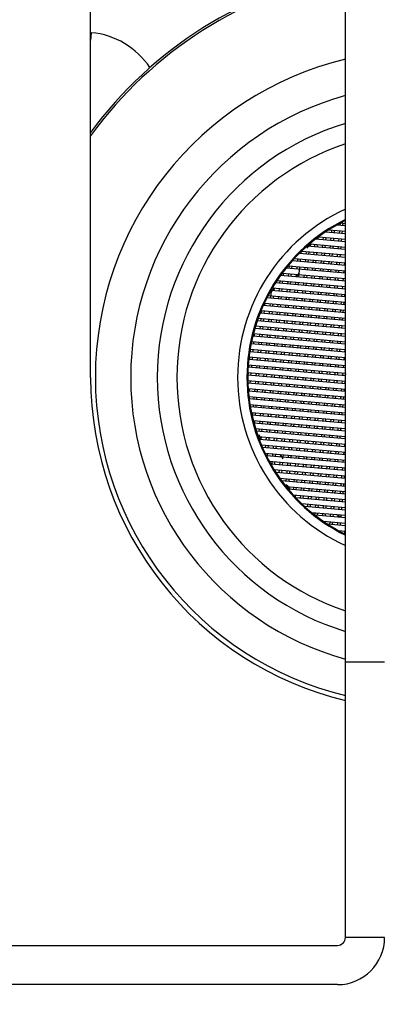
# Model space of a CAD drawing. Header units: millimetres. Extents: x 0 to 200, y 0 to 287.
# Tile 50 of 78: x 79.971 to 80.883, y 193.429 to 195.934. Entities that reach past the tile are written whole.
import ezdxf
from ezdxf.enums import TextEntityAlignment as Align

# ---------------------------------------------------------------- set-up
doc = ezdxf.new("R2010")
doc.units = ezdxf.units.MM
doc.layers.add('148.255_BW4C_CTM', color=7, linetype='Continuous')
doc.layers.add('Standard', color=7, linetype='Continuous')
doc.styles.add('SEACAD_Arial', font='arial.ttf')
doc.dimstyles.new('ISO_(mm)', dxfattribs={"dimtxt": 3, "dimasz": 3, "dimexe": 1.5, "dimexo": 0, "dimgap": 0.75, "dimtad": 1, "dimdec": 0, "dimlfac": 10, "dimtxsty": 'SEACAD_Arial', "dimblk1": '_SE_FILLED', "dimblk2": '_SE_FILLED', "dimsah": 1, "dimcen": 1.5, "dimadec": 0, "dimazin": 0, "dimtfac": 0.5, "dimtmove": 0, "dimatfit": 3, "dimfxl": 1, "dimarcsym": 0})

# ---------------------------------------------------------------- blocks, each defined once
blk = doc.blocks.new('SE')
at = {"layer": '148.255_BW4C_CTM', "color": 7, "linetype": 'Continuous'}
for p, q in [((80.152, 195.0236), (80.152, 196.2786)), ((80.8011, 194.2986), (80.8011, 196.2786)), ((80.1536, 195.9004), (80.152, 195.9006)), ((80.1536, 195.9004), (80.152, 195.8812)), ((80.8011, 195.4089), (80.7787, 195.4108)), ((80.7879, 195.41), (80.7884, 195.4161)), ((80.789, 195.4164), (80.8011, 195.4154)), ((80.7944, 195.416), (80.7938, 195.4095)), ((80.8011, 195.3888), (80.7501, 195.3932)), ((80.7524, 195.3947), (80.7522, 195.3931)), ((80.759, 195.399), (80.8011, 195.3953)), ((80.7662, 195.3918), (80.7668, 195.3983)), ((80.7727, 195.3978), (80.7722, 195.3913)), ((80.7861, 195.3901), (80.7867, 195.3966)), ((80.7927, 195.3961), (80.7921, 195.3896)), ((80.7094, 195.3625), (80.7089, 195.3567)), ((80.7101, 195.3631), (80.8011, 195.3552)), ((80.7229, 195.3555), (80.7234, 195.362)), ((80.8011, 195.3687), (80.7252, 195.3753)), ((80.7294, 195.3614), (80.7288, 195.355)), ((80.731, 195.3797), (80.7306, 195.3749)), ((80.733, 195.3812), (80.8011, 195.3752)), ((80.7428, 195.3537), (80.7433, 195.3602)), ((80.7445, 195.3737), (80.7451, 195.3801)), ((80.7493, 195.3597), (80.7488, 195.3532)), ((80.7511, 195.3796), (80.7505, 195.3731)), ((80.7644, 195.3719), (80.765, 195.3784)), ((80.771, 195.3779), (80.7704, 195.3714)), ((80.7844, 195.3702), (80.7849, 195.3766)), ((80.7909, 195.3761), (80.7903, 195.3697)), ((80.8011, 195.3286), (80.6836, 195.3388)), ((80.6876, 195.3428), (80.6872, 195.3385)), ((80.6898, 195.3448), (80.8011, 195.3351)), ((80.7012, 195.3373), (80.7017, 195.3438)), ((80.8011, 195.3486), (80.7032, 195.3572)), ((80.7077, 195.3433), (80.7072, 195.3368)), ((80.7211, 195.3356), (80.7217, 195.342)), ((80.7277, 195.3415), (80.7271, 195.335)), ((80.741, 195.3338), (80.7416, 195.3403)), ((80.7476, 195.3398), (80.747, 195.3333)), ((80.761, 195.3321), (80.7615, 195.3385)), ((80.7627, 195.352), (80.7633, 195.3585)), ((80.7675, 195.338), (80.7669, 195.3315)), ((80.7692, 195.3579), (80.7687, 195.3515)), ((80.7809, 195.3303), (80.7814, 195.3368)), ((80.7826, 195.3503), (80.7832, 195.3567)), ((80.7874, 195.3363), (80.7869, 195.3298)), ((80.7892, 195.3562), (80.7886, 195.3497)), ((80.8011, 195.3085), (80.666, 195.3203)), ((80.6715, 195.3263), (80.8011, 195.315)), ((80.6795, 195.3191), (80.6801, 195.3256)), ((80.6861, 195.3251), (80.6855, 195.3186)), ((80.6994, 195.3174), (80.7, 195.3239)), ((80.706, 195.3233), (80.7054, 195.3169)), ((80.7194, 195.3156), (80.7199, 195.3221)), ((80.7259, 195.3216), (80.7253, 195.3151)), ((80.7393, 195.3139), (80.7399, 195.3204)), ((80.7458, 195.3198), (80.7453, 195.3134)), ((80.7592, 195.3121), (80.7598, 195.3186)), ((80.7658, 195.3181), (80.7652, 195.3116)), ((80.7791, 195.3104), (80.7797, 195.3169)), ((80.7857, 195.3164), (80.7851, 195.3099)), ((80.7991, 195.3087), (80.7996, 195.3151)), ((80.8008, 195.3286), (80.8011, 195.3319)), ((80.6404, 195.2889), (80.8011, 195.2749)), ((80.6427, 195.2887), (80.6422, 195.2822)), ((80.8011, 195.2884), (80.6502, 195.3016)), ((80.6551, 195.3077), (80.8011, 195.2949)), ((80.6561, 195.281), (80.6567, 195.2875)), ((80.6578, 195.3009), (80.6584, 195.3074)), ((80.6626, 195.287), (80.6621, 195.2805)), ((80.6644, 195.3069), (80.6638, 195.3004)), ((80.676, 195.2793), (80.6766, 195.2857)), ((80.6778, 195.2992), (80.6783, 195.3057)), ((80.6843, 195.3051), (80.682, 195.2787)), ((80.6977, 195.2975), (80.6983, 195.3039)), ((80.7042, 195.3034), (80.7037, 195.2969)), ((80.7176, 195.2957), (80.7182, 195.3022)), ((80.7242, 195.3017), (80.7236, 195.2952)), ((80.7375, 195.294), (80.7381, 195.3004)), ((80.7441, 195.2999), (80.7435, 195.2934)), ((80.7575, 195.2922), (80.758, 195.2987)), ((80.764, 195.2982), (80.7634, 195.2917)), ((80.7774, 195.2905), (80.778, 195.297)), ((80.7839, 195.2964), (80.7834, 195.29)), ((80.7973, 195.2887), (80.7979, 195.2952)), ((80.8011, 195.2483), (80.623, 195.2638)), ((80.627, 195.27), (80.8011, 195.2548)), ((80.6344, 195.2628), (80.635, 195.2693)), ((80.8011, 195.2683), (80.6359, 195.2828)), ((80.6362, 195.2828), (80.6362, 195.2833)), ((80.641, 195.2688), (80.6404, 195.2623)), ((80.6544, 195.2611), (80.6549, 195.2676)), ((80.6609, 195.267), (80.6603, 195.2606)), ((80.6743, 195.2593), (80.6749, 195.2658)), ((80.6808, 195.2653), (80.6803, 195.2588)), ((80.6942, 195.2576), (80.6948, 195.2641)), ((80.696, 195.2775), (80.6965, 195.284)), ((80.7008, 195.2636), (80.7002, 195.2571)), ((80.7025, 195.2835), (80.7019, 195.277)), ((80.7141, 195.2559), (80.7147, 195.2623)), ((80.7159, 195.2758), (80.7164, 195.2823)), ((80.7207, 195.2618), (80.7201, 195.2553)), ((80.7224, 195.2817), (80.7219, 195.2753)), ((80.7341, 195.2541), (80.7346, 195.2606)), ((80.7358, 195.274), (80.7364, 195.2805)), ((80.7406, 195.2601), (80.74, 195.2536)), ((80.7423, 195.28), (80.7418, 195.2735)), ((80.7557, 195.2723), (80.7563, 195.2788)), ((80.7623, 195.2783), (80.7617, 195.2718)), ((80.7756, 195.2706), (80.7762, 195.277)), ((80.7822, 195.2765), (80.7816, 195.27)), ((80.7956, 195.2688), (80.7961, 195.2753)), ((80.611, 195.2247), (80.613, 195.2476)), ((80.8011, 195.2282), (80.6114, 195.2448)), ((80.615, 195.251), (80.8011, 195.2347)), ((80.6193, 195.2506), (80.6187, 195.2441)), ((80.6327, 195.2429), (80.6333, 195.2494)), ((80.6392, 195.2489), (80.6387, 195.2424)), ((80.6526, 195.2412), (80.6532, 195.2476)), ((80.6592, 195.2471), (80.6586, 195.2406)), ((80.6725, 195.2394), (80.6731, 195.2459)), ((80.6791, 195.2454), (80.6785, 195.2389)), ((80.6925, 195.2377), (80.693, 195.2442)), ((80.699, 195.2436), (80.6984, 195.2372)), ((80.7124, 195.2359), (80.713, 195.2424)), ((80.7189, 195.2419), (80.7184, 195.2354)), ((80.7323, 195.2342), (80.7329, 195.2407)), ((80.7389, 195.2401), (80.7383, 195.2337)), ((80.7522, 195.2325), (80.7528, 195.2389)), ((80.754, 195.2524), (80.7545, 195.2588)), ((80.7588, 195.2384), (80.7582, 195.2319)), ((80.7605, 195.2583), (80.76, 195.2519)), ((80.7722, 195.2307), (80.7727, 195.2372)), ((80.7739, 195.2506), (80.7745, 195.2571)), ((80.7787, 195.2367), (80.7781, 195.2302)), ((80.7804, 195.2566), (80.7799, 195.2501)), ((80.7921, 195.229), (80.7927, 195.2354)), ((80.7938, 195.2489), (80.7944, 195.2554)), ((80.7986, 195.2349), (80.7981, 195.2284)), ((80.8004, 195.2548), (80.7998, 195.2484)), ((80.5947, 195.2126), (80.8011, 195.1945)), ((80.5959, 195.2125), (80.5953, 195.206)), ((80.8011, 195.2081), (80.601, 195.2256)), ((80.6043, 195.2318), (80.8011, 195.2146)), ((80.6093, 195.2048), (80.6099, 195.2113)), ((80.6158, 195.2108), (80.6153, 195.2043)), ((80.6176, 195.2307), (80.617, 195.2242)), ((80.6292, 195.2031), (80.6298, 195.2095)), ((80.631, 195.223), (80.6315, 195.2295)), ((80.6375, 195.2289), (80.6369, 195.2225)), ((80.6509, 195.2212), (80.6514, 195.2277)), ((80.6574, 195.2272), (80.6569, 195.2207)), ((80.6708, 195.2195), (80.6714, 195.226)), ((80.6773, 195.2255), (80.6768, 195.219)), ((80.6907, 195.2178), (80.6913, 195.2242)), ((80.6973, 195.2237), (80.6967, 195.2172)), ((80.7106, 195.216), (80.7112, 195.2225)), ((80.7172, 195.222), (80.7166, 195.2155)), ((80.7306, 195.2143), (80.7311, 195.2207)), ((80.7371, 195.2202), (80.7365, 195.2137)), ((80.7505, 195.2125), (80.7511, 195.219)), ((80.757, 195.2185), (80.7565, 195.212)), ((80.7704, 195.2108), (80.771, 195.2173)), ((80.777, 195.2167), (80.7764, 195.2103)), ((80.7903, 195.209), (80.7909, 195.2155)), ((80.7969, 195.215), (80.7963, 195.2085)), ((80.8011, 195.1679), (80.5836, 195.187)), ((80.5861, 195.1933), (80.8011, 195.1745)), ((80.5876, 195.1866), (80.5882, 195.1931)), ((80.8011, 195.188), (80.5918, 195.2063)), ((80.5942, 195.1926), (80.5936, 195.1861)), ((80.6075, 195.1849), (80.6081, 195.1914)), ((80.6141, 195.1908), (80.6135, 195.1844)), ((80.6275, 195.1831), (80.628, 195.1896)), ((80.634, 195.1891), (80.6334, 195.1826)), ((80.6358, 195.209), (80.6352, 195.2025)), ((80.6474, 195.1814), (80.648, 195.1879)), ((80.6491, 195.2013), (80.6497, 195.2078)), ((80.6539, 195.1873), (80.6534, 195.1809)), ((80.6557, 195.2073), (80.6551, 195.2008)), ((80.6673, 195.1797), (80.6679, 195.1861)), ((80.6691, 195.1996), (80.6696, 195.2061)), ((80.6739, 195.1856), (80.6733, 195.1791)), ((80.6756, 195.2055), (80.675, 195.1991)), ((80.6872, 195.1779), (80.6878, 195.1844)), ((80.689, 195.1978), (80.6895, 195.2043)), ((80.6955, 195.2038), (80.695, 195.1973)), ((80.7089, 195.1961), (80.7095, 195.2026)), ((80.7154, 195.202), (80.7149, 195.1956)), ((80.7288, 195.1943), (80.7294, 195.2008)), ((80.7354, 195.2003), (80.7348, 195.1938)), ((80.7488, 195.1926), (80.7493, 195.1991)), ((80.7553, 195.1986), (80.7547, 195.1921)), ((80.7687, 195.1909), (80.7692, 195.1973)), ((80.7752, 195.1968), (80.7747, 195.1903)), ((80.7886, 195.1891), (80.7892, 195.1956)), ((80.7951, 195.1951), (80.7946, 195.1886)), ((80.8011, 195.1479), (80.5764, 195.1675)), ((80.5786, 195.1739), (80.8011, 195.1544)), ((80.5859, 195.1667), (80.5864, 195.1732)), ((80.5924, 195.1727), (80.5919, 195.1662)), ((80.6058, 195.165), (80.6064, 195.1714)), ((80.6123, 195.1709), (80.6118, 195.1644)), ((80.6257, 195.1632), (80.6263, 195.1697)), ((80.6323, 195.1692), (80.6317, 195.1627)), ((80.6456, 195.1615), (80.6462, 195.1679)), ((80.6522, 195.1674), (80.6516, 195.1609)), ((80.6656, 195.1597), (80.6661, 195.1662)), ((80.6721, 195.1657), (80.6715, 195.1592)), ((80.6855, 195.158), (80.6861, 195.1645)), ((80.692, 195.1639), (80.6915, 195.1575)), ((80.6938, 195.1839), (80.6932, 195.1774)), ((80.7054, 195.1562), (80.706, 195.1627)), ((80.7072, 195.1762), (80.7077, 195.1826)), ((80.712, 195.1622), (80.7114, 195.1557)), ((80.7137, 195.1821), (80.7131, 195.1756)), ((80.7253, 195.1545), (80.7259, 195.161)), ((80.7271, 195.1744), (80.7277, 195.1809)), ((80.7319, 195.1605), (80.7313, 195.154)), ((80.7336, 195.1804), (80.7331, 195.1739)), ((80.7453, 195.1528), (80.7458, 195.1592)), ((80.747, 195.1727), (80.7476, 195.1792)), ((80.7536, 195.1786), (80.753, 195.1722)), ((80.7669, 195.1709), (80.7675, 195.1774)), ((80.7735, 195.1769), (80.7729, 195.1704)), ((80.7869, 195.1692), (80.7874, 195.1757)), ((80.7934, 195.1751), (80.7928, 195.1687)), ((80.5666, 195.1348), (80.8011, 195.1142)), ((80.569, 195.1345), (80.5684, 195.1281)), ((80.8011, 195.1278), (80.5702, 195.148)), ((80.5721, 195.1543), (80.8011, 195.1343)), ((80.5841, 195.1468), (80.5847, 195.1533)), ((80.5907, 195.1527), (80.5901, 195.1463)), ((80.6041, 195.145), (80.6046, 195.1515)), ((80.6106, 195.151), (80.61, 195.1445)), ((80.624, 195.1433), (80.6245, 195.1498)), ((80.6305, 195.1492), (80.63, 195.1428)), ((80.6439, 195.1415), (80.6445, 195.148)), ((80.6504, 195.1475), (80.6499, 195.141)), ((80.6638, 195.1398), (80.6644, 195.1463)), ((80.6704, 195.1458), (80.6698, 195.1393)), ((80.6838, 195.1381), (80.6843, 195.1445)), ((80.6903, 195.144), (80.6897, 195.1375)), ((80.7037, 195.1363), (80.7042, 195.1428)), ((80.7102, 195.1423), (80.7097, 195.1358)), ((80.7236, 195.1346), (80.7242, 195.141)), ((80.7301, 195.1405), (80.7296, 195.1341)), ((80.7435, 195.1328), (80.7441, 195.1393)), ((80.7501, 195.1388), (80.7495, 195.1323)), ((80.7518, 195.1587), (80.7512, 195.1522)), ((80.7634, 195.1311), (80.764, 195.1376)), ((80.7652, 195.151), (80.7658, 195.1575)), ((80.77, 195.137), (80.7694, 195.1306)), ((80.7717, 195.157), (80.7712, 195.1505)), ((80.7834, 195.1293), (80.7839, 195.1358)), ((80.7851, 195.1493), (80.7857, 195.1557)), ((80.7899, 195.1353), (80.7893, 195.1288)), ((80.7917, 195.1552), (80.7911, 195.1487)), ((80.5607, 195.1087), (80.5608, 195.109)), ((80.562, 195.1151), (80.8011, 195.0942)), ((80.8011, 195.1077), (80.565, 195.1284)), ((80.5673, 195.1146), (80.5667, 195.1081)), ((80.5806, 195.1069), (80.5812, 195.1134)), ((80.5824, 195.1269), (80.583, 195.1333)), ((80.5872, 195.1129), (80.5866, 195.1064)), ((80.5889, 195.1328), (80.5884, 195.1263)), ((80.6006, 195.1052), (80.6011, 195.1117)), ((80.6023, 195.1251), (80.6029, 195.1316)), ((80.6071, 195.1111), (80.6065, 195.1047)), ((80.6089, 195.1311), (80.6083, 195.1246)), ((80.6205, 195.1034), (80.6211, 195.1099)), ((80.6222, 195.1234), (80.6228, 195.1298)), ((80.627, 195.1094), (80.6265, 195.1029)), ((80.6288, 195.1293), (80.6282, 195.1228)), ((80.6422, 195.1216), (80.6427, 195.1281)), ((80.6487, 195.1276), (80.6481, 195.1211)), ((80.6621, 195.1199), (80.6627, 195.1264)), ((80.6686, 195.1258), (80.6681, 195.1194)), ((80.682, 195.1181), (80.6826, 195.1246)), ((80.6886, 195.1241), (80.688, 195.1176)), ((80.7019, 195.1164), (80.7025, 195.1229)), ((80.7085, 195.1223), (80.7079, 195.1159)), ((80.7219, 195.1147), (80.7224, 195.1211)), ((80.7284, 195.1206), (80.7278, 195.1141)), ((80.7418, 195.1129), (80.7423, 195.1194)), ((80.7483, 195.1189), (80.7478, 195.1124)), ((80.7617, 195.1112), (80.7623, 195.1176)), ((80.7682, 195.1171), (80.7677, 195.1106)), ((80.7816, 195.1094), (80.7822, 195.1159)), ((80.7882, 195.1154), (80.7876, 195.1089)), ((80.8011, 195.0676), (80.5573, 195.0889)), ((80.5583, 195.0953), (80.8011, 195.0741)), ((80.559, 195.0887), (80.5595, 195.0952)), ((80.8011, 195.0876), (80.5607, 195.1087)), ((80.5655, 195.0947), (80.565, 195.0882)), ((80.5789, 195.087), (80.5795, 195.0935)), ((80.5854, 195.093), (80.5849, 195.0865)), ((80.5988, 195.0853), (80.5994, 195.0917)), ((80.6054, 195.0912), (80.6048, 195.0847)), ((80.6188, 195.0835), (80.6193, 195.09)), ((80.6253, 195.0895), (80.6247, 195.083)), ((80.6387, 195.0818), (80.6392, 195.0882)), ((80.6404, 195.1017), (80.641, 195.1082)), ((80.6452, 195.0877), (80.6447, 195.0813)), ((80.647, 195.1077), (80.6464, 195.1012)), ((80.6586, 195.08), (80.6592, 195.0865)), ((80.6603, 195.1), (80.6609, 195.1064)), ((80.6651, 195.086), (80.6646, 195.0795)), ((80.6669, 195.1059), (80.6663, 195.0994)), ((80.6785, 195.0783), (80.6791, 195.0848)), ((80.6803, 195.0982), (80.6808, 195.1047)), ((80.6851, 195.0842), (80.6845, 195.0778)), ((80.6868, 195.1042), (80.6862, 195.0977)), ((80.7002, 195.0965), (80.7008, 195.1029)), ((80.7067, 195.1024), (80.7062, 195.0959)), ((80.7201, 195.0947), (80.7207, 195.1012)), ((80.7267, 195.1007), (80.7261, 195.0942)), ((80.74, 195.093), (80.7406, 195.0995)), ((80.7466, 195.0989), (80.746, 195.0925)), ((80.76, 195.0912), (80.7605, 195.0977)), ((80.7665, 195.0972), (80.7659, 195.0907)), ((80.7799, 195.0895), (80.7805, 195.096)), ((80.7864, 195.0954), (80.7859, 195.089)), ((80.7998, 195.0878), (80.8004, 195.0942)), ((80.8011, 195.0475), (80.5548, 195.069)), ((80.5555, 195.0755), (80.8011, 195.054)), ((80.5572, 195.0688), (80.5578, 195.0753)), ((80.5638, 195.0748), (80.5632, 195.0683)), ((80.5772, 195.0671), (80.5777, 195.0736)), ((80.5837, 195.073), (80.5831, 195.0666)), ((80.5971, 195.0653), (80.5977, 195.0718)), ((80.6036, 195.0713), (80.6031, 195.0648)), ((80.617, 195.0636), (80.6176, 195.0701)), ((80.6236, 195.0695), (80.623, 195.0631)), ((80.6369, 195.0619), (80.6375, 195.0683)), ((80.6435, 195.0678), (80.6429, 195.0613)), ((80.6569, 195.0601), (80.6574, 195.0666)), ((80.6634, 195.0661), (80.6628, 195.0596)), ((80.6768, 195.0584), (80.6773, 195.0648)), ((80.6833, 195.0643), (80.6828, 195.0578)), ((80.6967, 195.0566), (80.6973, 195.0631)), ((80.6984, 195.0765), (80.699, 195.083)), ((80.7032, 195.0626), (80.7027, 195.0561)), ((80.705, 195.0825), (80.7044, 195.076)), ((80.7166, 195.0549), (80.7172, 195.0614)), ((80.7184, 195.0748), (80.7189, 195.0813)), ((80.7232, 195.0608), (80.7226, 195.0544)), ((80.7249, 195.0808), (80.7243, 195.0743)), ((80.7366, 195.0531), (80.7371, 195.0596)), ((80.7383, 195.0731), (80.7389, 195.0795)), ((80.7431, 195.0591), (80.7425, 195.0526)), ((80.7448, 195.079), (80.7443, 195.0725)), ((80.7582, 195.0713), (80.7588, 195.0778)), ((80.7648, 195.0773), (80.7642, 195.0708)), ((80.7781, 195.0696), (80.7787, 195.076)), ((80.7847, 195.0755), (80.7841, 195.069)), ((80.7981, 195.0678), (80.7986, 195.0743)), ((80.5526, 195.0356), (80.8011, 195.0139)), ((80.8011, 195.0274), (80.5532, 195.0491)), ((80.5536, 195.0556), (80.8011, 195.0339)), ((80.5537, 195.029), (80.5543, 195.0355)), ((80.5555, 195.0489), (80.5561, 195.0554)), ((80.5603, 195.0349), (80.5597, 195.0285)), ((80.562, 195.0549), (80.5615, 195.0484)), ((80.5754, 195.0472), (80.576, 195.0536)), ((80.582, 195.0531), (80.5814, 195.0466)), ((80.5953, 195.0454), (80.5959, 195.0519)), ((80.6019, 195.0514), (80.6013, 195.0449)), ((80.6153, 195.0437), (80.6158, 195.0501)), ((80.6218, 195.0496), (80.6212, 195.0431)), ((80.6352, 195.0419), (80.6358, 195.0484)), ((80.6417, 195.0479), (80.6412, 195.0414)), ((80.6551, 195.0402), (80.6557, 195.0467)), ((80.6617, 195.0461), (80.6611, 195.0397)), ((80.675, 195.0384), (80.6756, 195.0449)), ((80.6816, 195.0444), (80.681, 195.0379)), ((80.695, 195.0367), (80.6955, 195.0432)), ((80.7015, 195.0426), (80.7009, 195.0362)), ((80.7149, 195.035), (80.7155, 195.0414)), ((80.7214, 195.0409), (80.7209, 195.0344)), ((80.7348, 195.0332), (80.7354, 195.0397)), ((80.7414, 195.0392), (80.7408, 195.0327)), ((80.7547, 195.0315), (80.7553, 195.0379)), ((80.7565, 195.0514), (80.757, 195.0579)), ((80.7613, 195.0374), (80.7607, 195.0309)), ((80.763, 195.0573), (80.7625, 195.0509)), ((80.7747, 195.0297), (80.7752, 195.0362)), ((80.7764, 195.0496), (80.777, 195.0561)), ((80.7812, 195.0357), (80.7806, 195.0292)), ((80.7829, 195.0556), (80.7824, 195.0491)), ((80.7946, 195.028), (80.7951, 195.0345)), ((80.7963, 195.0479), (80.7969, 195.0544)), ((80.8011, 195.0073), (80.5525, 195.0291)), ((80.5525, 195.0152), (80.5526, 195.0155)), ((80.5525, 195.0155), (80.8011, 194.9938)), ((80.8011, 194.9873), (80.5527, 195.009)), ((80.5586, 195.015), (80.558, 195.0085)), ((80.5719, 195.0073), (80.5725, 195.0138)), ((80.5737, 195.0272), (80.5742, 195.0337)), ((80.5785, 195.0133), (80.5779, 195.0068)), ((80.5802, 195.0332), (80.5797, 195.0267)), ((80.5919, 195.0056), (80.5924, 195.012)), ((80.5936, 195.0255), (80.5942, 195.032)), ((80.5984, 195.0115), (80.5978, 195.005)), ((80.6001, 195.0314), (80.5996, 195.025)), ((80.6118, 195.0038), (80.6123, 195.0103)), ((80.6135, 195.0237), (80.6141, 195.0302)), ((80.6183, 195.0098), (80.6178, 195.0033)), ((80.6201, 195.0297), (80.6195, 195.0232)), ((80.6334, 195.022), (80.634, 195.0285)), ((80.64, 195.028), (80.6394, 195.0215)), ((80.6534, 195.0203), (80.6539, 195.0267)), ((80.6599, 195.0262), (80.6593, 195.0197)), ((80.6733, 195.0185), (80.6739, 195.025)), ((80.6798, 195.0245), (80.6793, 195.018)), ((80.6932, 195.0168), (80.6938, 195.0232)), ((80.6998, 195.0227), (80.6992, 195.0163)), ((80.7131, 195.015), (80.7137, 195.0215)), ((80.7197, 195.021), (80.7191, 195.0145)), ((80.7331, 195.0133), (80.7336, 195.0198)), ((80.7396, 195.0192), (80.739, 195.0128)), ((80.753, 195.0115), (80.7536, 195.018)), ((80.7595, 195.0175), (80.759, 195.011)), ((80.7729, 195.0098), (80.7735, 195.0163)), ((80.7795, 195.0158), (80.7789, 195.0093)), ((80.7928, 195.0081), (80.7934, 195.0145)), ((80.7994, 195.014), (80.7988, 195.0075)), ((80.8011, 195.0336), (80.8006, 195.0275)), ((80.5534, 194.9954), (80.8011, 194.9737)), ((80.8011, 194.9672), (80.5538, 194.9888)), ((80.5568, 194.9951), (80.5562, 194.9886)), ((80.5702, 194.9874), (80.5708, 194.9939)), ((80.5767, 194.9933), (80.5762, 194.9869)), ((80.5901, 194.9856), (80.5907, 194.9921)), ((80.5967, 194.9916), (80.5961, 194.9851)), ((80.61, 194.9839), (80.6106, 194.9904)), ((80.6166, 194.9899), (80.616, 194.9834)), ((80.63, 194.9822), (80.6305, 194.9886)), ((80.6317, 195.0021), (80.6323, 195.0086)), ((80.6365, 194.9881), (80.6359, 194.9816)), ((80.6382, 195.008), (80.6377, 195.0016)), ((80.6499, 194.9804), (80.6504, 194.9869)), ((80.6516, 195.0003), (80.6522, 195.0068)), ((80.6564, 194.9864), (80.6559, 194.9799)), ((80.6582, 195.0063), (80.6576, 194.9998)), ((80.6698, 194.9787), (80.6704, 194.9851)), ((80.6716, 194.9986), (80.6721, 195.0051)), ((80.6764, 194.9846), (80.6758, 194.9781)), ((80.6781, 195.0045), (80.6775, 194.9981)), ((80.6915, 194.9968), (80.692, 195.0033)), ((80.698, 195.0028), (80.6975, 194.9963)), ((80.7114, 194.9951), (80.712, 195.0016)), ((80.7179, 195.0011), (80.7174, 194.9946)), ((80.7313, 194.9934), (80.7319, 194.9998)), ((80.7379, 194.9993), (80.7373, 194.9928)), ((80.7512, 194.9916), (80.7518, 194.9981)), ((80.7578, 194.9976), (80.7572, 194.9911)), ((80.7712, 194.9899), (80.7717, 194.9964)), ((80.7777, 194.9958), (80.7771, 194.9894)), ((80.7911, 194.9881), (80.7917, 194.9946)), ((80.7976, 194.9941), (80.7971, 194.9876)), ((80.5551, 194.9752), (80.8011, 194.9536)), ((80.8011, 194.9471), (80.5559, 194.9686)), ((80.5684, 194.9675), (80.569, 194.9739)), ((80.575, 194.9734), (80.5744, 194.9669)), ((80.5884, 194.9657), (80.5889, 194.9722)), ((80.5949, 194.9717), (80.5943, 194.9652)), ((80.6083, 194.964), (80.6089, 194.9704)), ((80.6148, 194.9699), (80.6143, 194.9635)), ((80.6282, 194.9622), (80.6288, 194.9687)), ((80.6348, 194.9682), (80.6342, 194.9617)), ((80.6481, 194.9605), (80.6487, 194.967)), ((80.6547, 194.9664), (80.6541, 194.96)), ((80.6681, 194.9587), (80.6686, 194.9652)), ((80.6746, 194.9647), (80.674, 194.9582)), ((80.688, 194.957), (80.6886, 194.9635)), ((80.6897, 194.9769), (80.6903, 194.9834)), ((80.6945, 194.963), (80.694, 194.9565)), ((80.6963, 194.9829), (80.6957, 194.9764)), ((80.7079, 194.9553), (80.7085, 194.9617)), ((80.7097, 194.9752), (80.7102, 194.9817)), ((80.7145, 194.9612), (80.7139, 194.9547)), ((80.7162, 194.9811), (80.7156, 194.9747)), ((80.7278, 194.9535), (80.7284, 194.96)), ((80.7296, 194.9734), (80.7301, 194.9799)), ((80.7344, 194.9595), (80.7338, 194.953)), ((80.7361, 194.9794), (80.7356, 194.9729)), ((80.7495, 194.9717), (80.7501, 194.9782)), ((80.756, 194.9776), (80.7555, 194.9712)), ((80.7694, 194.97), (80.77, 194.9764)), ((80.776, 194.9759), (80.7754, 194.9694)), ((80.7894, 194.9682), (80.7899, 194.9747)), ((80.7959, 194.9742), (80.7953, 194.9677)), ((80.5578, 194.9548), (80.8011, 194.9336)), ((80.8011, 194.927), (80.5589, 194.9482)), ((80.5615, 194.9344), (80.8011, 194.9135)), ((80.565, 194.9276), (80.5655, 194.9341)), ((80.5667, 194.9475), (80.5673, 194.954)), ((80.5732, 194.9535), (80.5727, 194.947)), ((80.5866, 194.9458), (80.5872, 194.9523)), ((80.5932, 194.9517), (80.5926, 194.9453)), ((80.6065, 194.9441), (80.6071, 194.9505)), ((80.6131, 194.95), (80.6125, 194.9435)), ((80.6265, 194.9423), (80.627, 194.9488)), ((80.633, 194.9483), (80.6325, 194.9418)), ((80.6464, 194.9406), (80.647, 194.947)), ((80.6529, 194.9465), (80.6524, 194.94)), ((80.6663, 194.9388), (80.6669, 194.9453)), ((80.6729, 194.9448), (80.6723, 194.9383)), ((80.6862, 194.9371), (80.6868, 194.9436)), ((80.6928, 194.943), (80.6922, 194.9366)), ((80.7062, 194.9353), (80.7067, 194.9418)), ((80.7127, 194.9413), (80.7121, 194.9348)), ((80.7261, 194.9336), (80.7267, 194.9401)), ((80.7326, 194.9395), (80.7321, 194.9331)), ((80.746, 194.9318), (80.7466, 194.9383)), ((80.7478, 194.9518), (80.7483, 194.9582)), ((80.7526, 194.9378), (80.752, 194.9313)), ((80.7543, 194.9577), (80.7537, 194.9512)), ((80.7659, 194.9301), (80.7665, 194.9366)), ((80.7677, 194.95), (80.7682, 194.9565)), ((80.7725, 194.9361), (80.7719, 194.9296)), ((80.7742, 194.956), (80.7737, 194.9495)), ((80.7859, 194.9284), (80.7864, 194.9348)), ((80.7876, 194.9483), (80.7882, 194.9548)), ((80.7924, 194.9343), (80.7918, 194.9278)), ((80.7942, 194.9542), (80.7936, 194.9478)), ((80.8011, 194.907), (80.5629, 194.9278)), ((80.5662, 194.914), (80.8011, 194.8934)), ((80.5698, 194.9136), (80.5692, 194.9072)), ((80.5715, 194.9336), (80.5709, 194.9271)), ((80.5831, 194.9059), (80.5837, 194.9124)), ((80.5849, 194.9259), (80.5854, 194.9323)), ((80.5897, 194.9119), (80.5891, 194.9054)), ((80.5914, 194.9318), (80.5909, 194.9253)), ((80.6031, 194.9042), (80.6036, 194.9107)), ((80.6048, 194.9241), (80.6054, 194.9306)), ((80.6096, 194.9102), (80.609, 194.9037)), ((80.6113, 194.9301), (80.6108, 194.9236)), ((80.623, 194.9025), (80.6236, 194.9089)), ((80.6247, 194.9224), (80.6253, 194.9289)), ((80.6313, 194.9283), (80.6307, 194.9219)), ((80.6447, 194.9206), (80.6452, 194.9271)), ((80.6512, 194.9266), (80.6506, 194.9201)), ((80.6646, 194.9189), (80.6651, 194.9254)), ((80.6711, 194.9248), (80.6706, 194.9184)), ((80.6845, 194.9172), (80.6851, 194.9236)), ((80.691, 194.9231), (80.6905, 194.9166)), ((80.7044, 194.9154), (80.705, 194.9219)), ((80.711, 194.9214), (80.7104, 194.9149)), ((80.7243, 194.9137), (80.7249, 194.9201)), ((80.7309, 194.9196), (80.7303, 194.9131)), ((80.7443, 194.9119), (80.7448, 194.9184)), ((80.7508, 194.9179), (80.7503, 194.9114)), ((80.7642, 194.9102), (80.7648, 194.9167)), ((80.7707, 194.9161), (80.7702, 194.9097)), ((80.7841, 194.9084), (80.7847, 194.9149)), ((80.7907, 194.9144), (80.7901, 194.9079)), ((80.8011, 194.8869), (80.568, 194.9073)), ((80.572, 194.8934), (80.8011, 194.8733)), ((80.8011, 194.8668), (80.5741, 194.8867)), ((80.5814, 194.886), (80.582, 194.8925)), ((80.5879, 194.892), (80.5874, 194.8855)), ((80.6013, 194.8843), (80.6019, 194.8908)), ((80.6079, 194.8902), (80.6073, 194.8838)), ((80.6212, 194.8825), (80.6218, 194.889)), ((80.6278, 194.8885), (80.6272, 194.882)), ((80.6295, 194.9084), (80.629, 194.9019)), ((80.6412, 194.8808), (80.6417, 194.8873)), ((80.6429, 194.9007), (80.6435, 194.9072)), ((80.6477, 194.8867), (80.6471, 194.8803)), ((80.6495, 194.9067), (80.6489, 194.9002)), ((80.6611, 194.879), (80.6617, 194.8855)), ((80.6628, 194.899), (80.6634, 194.9054)), ((80.6676, 194.885), (80.6671, 194.8785)), ((80.6694, 194.9049), (80.6688, 194.8985)), ((80.681, 194.8773), (80.6816, 194.8838)), ((80.6828, 194.8972), (80.6833, 194.9037)), ((80.6893, 194.9032), (80.6887, 194.8967)), ((80.7027, 194.8955), (80.7032, 194.902)), ((80.7092, 194.9014), (80.7087, 194.895)), ((80.7226, 194.8937), (80.7232, 194.9002)), ((80.7291, 194.8997), (80.7286, 194.8932)), ((80.7425, 194.892), (80.7431, 194.8985)), ((80.7491, 194.898), (80.7485, 194.8915)), ((80.7625, 194.8903), (80.763, 194.8967)), ((80.769, 194.8962), (80.7684, 194.8897)), ((80.7824, 194.8885), (80.7829, 194.895)), ((80.7889, 194.8945), (80.7884, 194.888)), ((80.5789, 194.8727), (80.8011, 194.8532)), ((80.58, 194.8697), (80.5802, 194.8726)), ((80.8011, 194.8467), (80.5814, 194.8659)), ((80.5862, 194.8721), (80.5856, 194.8656)), ((80.5996, 194.8644), (80.6001, 194.8708)), ((80.6061, 194.8703), (80.6056, 194.8638)), ((80.6195, 194.8626), (80.6201, 194.8691)), ((80.626, 194.8686), (80.6255, 194.8621)), ((80.6394, 194.8609), (80.64, 194.8673)), ((80.646, 194.8668), (80.6454, 194.8603)), ((80.6593, 194.8591), (80.6599, 194.8656)), ((80.6659, 194.8651), (80.6653, 194.8586)), ((80.6793, 194.8574), (80.6798, 194.8639)), ((80.6858, 194.8633), (80.6852, 194.8569)), ((80.6876, 194.8833), (80.687, 194.8768)), ((80.6992, 194.8556), (80.6998, 194.8621)), ((80.7009, 194.8756), (80.7015, 194.882)), ((80.7057, 194.8616), (80.7052, 194.8551)), ((80.7075, 194.8815), (80.7069, 194.875)), ((80.7191, 194.8539), (80.7197, 194.8604)), ((80.7209, 194.8738), (80.7214, 194.8803)), ((80.7257, 194.8598), (80.7251, 194.8534)), ((80.7274, 194.8798), (80.7268, 194.8733)), ((80.739, 194.8522), (80.7396, 194.8586)), ((80.7408, 194.8721), (80.7414, 194.8786)), ((80.7473, 194.878), (80.7468, 194.8716)), ((80.7607, 194.8703), (80.7613, 194.8768)), ((80.7673, 194.8763), (80.7667, 194.8698)), ((80.7806, 194.8686), (80.7812, 194.8751)), ((80.7872, 194.8745), (80.7866, 194.8681)), ((80.8006, 194.8668), (80.8011, 194.873)), ((80.587, 194.8519), (80.8011, 194.8332)), ((80.8011, 194.8266), (80.5899, 194.8451)), ((80.5978, 194.8444), (80.5984, 194.8509)), ((80.6044, 194.8504), (80.6038, 194.8439)), ((80.6178, 194.8427), (80.6183, 194.8492)), ((80.6243, 194.8486), (80.6237, 194.8422)), ((80.6377, 194.8409), (80.6382, 194.8474)), ((80.6442, 194.8469), (80.6437, 194.8404)), ((80.6576, 194.8392), (80.6582, 194.8457)), ((80.6641, 194.8452), (80.6636, 194.8387)), ((80.6775, 194.8375), (80.6781, 194.8439)), ((80.6841, 194.8434), (80.6835, 194.8369)), ((80.6975, 194.8357), (80.698, 194.8422)), ((80.704, 194.8417), (80.7034, 194.8352)), ((80.7174, 194.834), (80.7179, 194.8404)), ((80.7239, 194.8399), (80.7234, 194.8334)), ((80.7373, 194.8322), (80.7379, 194.8387)), ((80.7438, 194.8382), (80.7433, 194.8317)), ((80.7456, 194.8581), (80.745, 194.8516)), ((80.7572, 194.8305), (80.7578, 194.837)), ((80.759, 194.8504), (80.7595, 194.8569)), ((80.7638, 194.8364), (80.7632, 194.83)), ((80.7655, 194.8564), (80.7649, 194.8499)), ((80.7771, 194.8287), (80.7777, 194.8352)), ((80.7789, 194.8487), (80.7795, 194.8551)), ((80.7837, 194.8347), (80.7831, 194.8282)), ((80.7854, 194.8546), (80.7849, 194.8481)), ((80.7971, 194.827), (80.7976, 194.8335)), ((80.7988, 194.8469), (80.7994, 194.8534)), ((80.5963, 194.831), (80.8011, 194.8131)), ((80.5966, 194.8305), (80.5967, 194.831)), ((80.8011, 194.8066), (80.5997, 194.8242)), ((80.6026, 194.8305), (80.6021, 194.824)), ((80.6071, 194.81), (80.8011, 194.793)), ((80.6143, 194.8028), (80.6148, 194.8093)), ((80.616, 194.8228), (80.6166, 194.8292)), ((80.6208, 194.8088), (80.6202, 194.8023)), ((80.6226, 194.8287), (80.622, 194.8222)), ((80.6359, 194.821), (80.6365, 194.8275)), ((80.6425, 194.827), (80.6419, 194.8205)), ((80.6559, 194.8193), (80.6564, 194.8258)), ((80.6624, 194.8252), (80.6618, 194.8188)), ((80.6758, 194.8175), (80.6764, 194.824)), ((80.6823, 194.8235), (80.6818, 194.817)), ((80.6957, 194.8158), (80.6963, 194.8223)), ((80.7023, 194.8217), (80.7017, 194.8153)), ((80.7156, 194.814), (80.7162, 194.8205)), ((80.7222, 194.82), (80.7216, 194.8135)), ((80.7356, 194.8123), (80.7361, 194.8188)), ((80.7421, 194.8183), (80.7415, 194.8118)), ((80.7555, 194.8106), (80.756, 194.817)), ((80.762, 194.8165), (80.7615, 194.81)), ((80.7754, 194.8088), (80.776, 194.8153)), ((80.7819, 194.8148), (80.7814, 194.8083)), ((80.7953, 194.8071), (80.7959, 194.8136)), ((80.8011, 194.7865), (80.611, 194.8031)), ((80.6195, 194.7888), (80.8011, 194.7729)), ((80.6325, 194.7812), (80.633, 194.7876)), ((80.6342, 194.8011), (80.6348, 194.8076)), ((80.639, 194.7871), (80.6384, 194.7807)), ((80.6407, 194.807), (80.6402, 194.8006)), ((80.6524, 194.7794), (80.6529, 194.7859)), ((80.6541, 194.7994), (80.6547, 194.8058)), ((80.6589, 194.7854), (80.6584, 194.7789)), ((80.6607, 194.8053), (80.6601, 194.7988)), ((80.6723, 194.7777), (80.6729, 194.7842)), ((80.674, 194.7976), (80.6746, 194.8041)), ((80.6788, 194.7836), (80.6783, 194.7772)), ((80.6806, 194.8036), (80.68, 194.7971)), ((80.694, 194.7959), (80.6945, 194.8023)), ((80.7005, 194.8018), (80.6999, 194.7953)), ((80.7139, 194.7941), (80.7145, 194.8006)), ((80.7204, 194.8001), (80.7199, 194.7936)), ((80.7338, 194.7924), (80.7344, 194.7989)), ((80.7404, 194.7983), (80.7398, 194.7919)), ((80.7537, 194.7906), (80.7543, 194.7971)), ((80.7603, 194.7966), (80.7597, 194.7901)), ((80.7737, 194.7889), (80.7742, 194.7954)), ((80.7802, 194.7948), (80.7796, 194.7884)), ((80.7936, 194.7872), (80.7942, 194.7936)), ((80.8001, 194.7931), (80.7996, 194.7866)), ((80.8011, 194.7664), (80.6239, 194.7819)), ((80.6336, 194.7675), (80.8011, 194.7529)), ((80.6373, 194.7672), (80.6369, 194.763)), ((80.8011, 194.7463), (80.6386, 194.7606)), ((80.6506, 194.7595), (80.6512, 194.766)), ((80.6572, 194.7655), (80.6566, 194.759)), ((80.6706, 194.7578), (80.6711, 194.7642)), ((80.6771, 194.7637), (80.6765, 194.7572)), ((80.6905, 194.756), (80.691, 194.7625)), ((80.6922, 194.7759), (80.6928, 194.7824)), ((80.697, 194.762), (80.6965, 194.7555)), ((80.6988, 194.7819), (80.6982, 194.7754)), ((80.7104, 194.7543), (80.711, 194.7608)), ((80.7121, 194.7742), (80.7127, 194.7807)), ((80.7169, 194.7602), (80.7164, 194.7538)), ((80.7187, 194.7802), (80.7181, 194.7737)), ((80.7303, 194.7525), (80.7309, 194.759)), ((80.7321, 194.7725), (80.7326, 194.7789)), ((80.7369, 194.7585), (80.7363, 194.752)), ((80.7386, 194.7784), (80.738, 194.7719)), ((80.752, 194.7707), (80.7526, 194.7772)), ((80.7585, 194.7767), (80.758, 194.7702)), ((80.7719, 194.769), (80.7725, 194.7754)), ((80.7785, 194.7749), (80.7779, 194.7684)), ((80.7918, 194.7672), (80.7924, 194.7737)), ((80.7984, 194.7732), (80.7978, 194.7667)), ((80.6498, 194.746), (80.8011, 194.7328)), ((80.6554, 194.7455), (80.6549, 194.7397)), ((80.8011, 194.7263), (80.6555, 194.739)), ((80.6688, 194.7378), (80.6694, 194.7443)), ((80.6754, 194.7438), (80.6748, 194.7373)), ((80.6887, 194.7361), (80.6893, 194.7426)), ((80.6953, 194.742), (80.6947, 194.7356)), ((80.7087, 194.7344), (80.7092, 194.7408)), ((80.7152, 194.7403), (80.7146, 194.7338)), ((80.7286, 194.7326), (80.7292, 194.7391)), ((80.7351, 194.7386), (80.7346, 194.7321)), ((80.7485, 194.7309), (80.7491, 194.7373)), ((80.7503, 194.7508), (80.7508, 194.7573)), ((80.7551, 194.7368), (80.7545, 194.7303)), ((80.7568, 194.7567), (80.7562, 194.7503)), ((80.7684, 194.7291), (80.769, 194.7356)), ((80.7702, 194.749), (80.7707, 194.7555)), ((80.775, 194.7351), (80.7744, 194.7286)), ((80.7767, 194.755), (80.7762, 194.7485)), ((80.7884, 194.7274), (80.7889, 194.7339)), ((80.7901, 194.7473), (80.7907, 194.7538)), ((80.7949, 194.7333), (80.7943, 194.7269)), ((80.7966, 194.7533), (80.7961, 194.7468)), ((80.6683, 194.7243), (80.8011, 194.7127)), ((80.6736, 194.7239), (80.6732, 194.719)), ((80.8011, 194.7062), (80.6749, 194.7172)), ((80.687, 194.7162), (80.6876, 194.7226)), ((80.6935, 194.7221), (80.693, 194.7156)), ((80.7069, 194.7144), (80.7075, 194.7209)), ((80.7135, 194.7204), (80.7129, 194.7139)), ((80.7268, 194.7127), (80.7274, 194.7192)), ((80.7334, 194.7186), (80.7328, 194.7122)), ((80.7468, 194.7109), (80.7473, 194.7174)), ((80.7533, 194.7169), (80.7527, 194.7104)), ((80.7667, 194.7092), (80.7673, 194.7157)), ((80.7732, 194.7152), (80.7727, 194.7087)), ((80.7866, 194.7075), (80.7872, 194.7139)), ((80.7932, 194.7134), (80.7926, 194.7069)), ((80.6897, 194.7024), (80.8011, 194.6926)), ((80.6918, 194.7022), (80.6916, 194.7005)), ((80.8011, 194.6861), (80.6974, 194.6952)), ((80.7052, 194.6945), (80.7057, 194.701)), ((80.7117, 194.7005), (80.7112, 194.694)), ((80.7251, 194.6928), (80.7257, 194.6992)), ((80.7316, 194.6987), (80.7311, 194.6922)), ((80.745, 194.691), (80.7456, 194.6975)), ((80.7516, 194.697), (80.751, 194.6905)), ((80.7649, 194.6893), (80.7655, 194.6958)), ((80.7715, 194.6952), (80.7709, 194.6888)), ((80.7849, 194.6875), (80.7854, 194.694)), ((80.7914, 194.6935), (80.7908, 194.687)), ((80.7148, 194.6801), (80.8011, 194.6726)), ((80.7234, 194.6732), (80.7239, 194.6793)), ((80.8011, 194.666), (80.724, 194.6728)), ((80.7299, 194.6788), (80.7293, 194.6723)), ((80.7433, 194.6711), (80.7438, 194.6776)), ((80.7498, 194.677), (80.7493, 194.6706)), ((80.7632, 194.6694), (80.7638, 194.6758)), ((80.7697, 194.6753), (80.7692, 194.6688)), ((80.7831, 194.6676), (80.7837, 194.6741)), ((80.7897, 194.6736), (80.7891, 194.6671)), ((80.745, 194.6574), (80.8011, 194.6525)), ((80.7481, 194.6571), (80.7479, 194.6554)), ((80.8011, 194.646), (80.7563, 194.6499)), ((80.7615, 194.6494), (80.762, 194.6559)), ((80.768, 194.6554), (80.7674, 194.6489)), ((80.7814, 194.6477), (80.782, 194.6542)), ((80.7829, 194.634), (80.8011, 194.6324)), ((80.7862, 194.6337), (80.7861, 194.6323)), ((80.7879, 194.6536), (80.7874, 194.6472)), ((80.8011, 194.6259), (80.7978, 194.6262)), ((80.7996, 194.626), (80.8001, 194.6325)), ((80.9011, 194.2986), (80.8011, 194.2986)), ((80.8011, 193.5986), (80.8011, 194.2986)), ((80.9011, 193.5986), (80.8011, 193.5986)), ((78.2211, 193.5786), (80.7811, 193.5786)), ((80.7811, 193.4786), (78.2211, 193.4786))]:
    blk.add_line(p, q, dxfattribs=at)
for centre, radius, start, end in [((80.997, 195.0236), 1.05, 100.7512, 143.5873), ((80.997, 195.0236), 1.045, 100.8032, 143.9606), ((80.1362, 195.7012), 0.2, 33.4968, 85), ((80.997, 195.0236), 0.833, 103.5999, 256.4001), ((80.997, 195.0236), 0.743, 105.2851, 254.7149), ((80.997, 195.0236), 0.6752, 106.8642, 253.1358), ((80.997, 195.0236), 0.6252, 108.2586, 251.7414), ((80.997, 195.0236), 0.4705, 114.6015, 245.3985), ((80.997, 195.0236), 0.4468, 116.0031, 243.9969), ((80.997, 195.0236), 0.4445, 116.1457, 243.8543), ((80.997, 195.0236), 0.4411, 129.7498, 131.8885), ((80.997, 195.0236), 0.4114, 139.7635, 141.239), ((80.997, 195.0236), 0.4411, 148.8696, 150.6992), ((80.997, 195.0236), 0.845, 180, 256.5969), ((80.997, 195.0236), 0.4411, 199.3008, 201.1304), ((80.997, 195.0236), 0.4114, 208.761, 210.2365), ((80.997, 195.0236), 0.4411, 218.1115, 220.2501), ((80.997, 195.0236), 0.4114, 238.0658, 239.6697), ((80.7811, 193.5986), 0.12, 270, 0), ((80.7811, 193.5986), 0.02, 270, 0)]:
    blk.add_arc(centre, radius, start, end, dxfattribs=at)
blk = doc.blocks.new('DMBLK1')
at = {"layer": 'Standard', "linetype": 'Continuous'}
for points in [[(98.2976, 252.5427), (97.7976, 255.5427), (97.2976, 252.5427)], [(98.2976, 193.9786), (97.2976, 193.9786), (97.7976, 190.9786)]]:
    blk.add_hatch(color=7, dxfattribs=at).paths.add_polyline_path(points)
at = {"layer": 'Standard', "color": 7, "linetype": 'Continuous'}
for p, q in [((74.8715, 255.5427), (99.2976, 255.5427)), ((97.7976, 255.5427), (97.7976, 190.9786)), ((39.2711, 190.9786), (99.2976, 190.9786))]:
    blk.add_line(p, q, dxfattribs=at)
at = {"layer": 'Standard', "color": 7, "linetype": 'Continuous', "style": 'SEACAD_Arial'}
blk.add_text('646', height=3, rotation=90, dxfattribs=at).set_placement((94.0476, 219.7389), align=Align.TOP_LEFT)
blk = doc.blocks.new('_SE_FILLED')
at = {"color": 0}
blk.add_line((0, 0), (-1, 0), dxfattribs=at)
blk.add_solid([(0, 0), (-1, -0.1665), (-1, 0.1665), (0, 0)], dxfattribs=at)
blk = doc.blocks.new('DMBLK2')
at = {"layer": 'Standard', "linetype": 'Continuous'}
for points in [[(39.2856, 179.1885), (39.2856, 180.1885), (36.2856, 179.6885)], [(84.1011, 179.1885), (87.1011, 179.6885), (84.1011, 180.1885)]]:
    blk.add_hatch(color=7, dxfattribs=at).paths.add_polyline_path(points)
at = {"layer": 'Standard', "color": 7, "linetype": 'Continuous'}
for p, q in [((87.1011, 200.9286), (87.1011, 178.1885)), ((36.2856, 196.7986), (36.2856, 178.1885)), ((36.2856, 179.6885), (87.1011, 179.6885))]:
    blk.add_line(p, q, dxfattribs=at)
at = {"layer": 'Standard', "color": 7, "linetype": 'Continuous', "style": 'SEACAD_Arial'}
blk.add_text('508', height=3, dxfattribs=at).set_placement((58.1716, 183.4385), align=Align.TOP_LEFT)

msp = doc.modelspace()

# ---------------------------------------------------------------- block references
at = {"layer": 'Standard'}
msp.add_blockref('SE', (0, 0), dxfattribs=at)

# ---------------------------------------------------------------- dimensions: what is measured, and where the dimension line sits
at = {"layer": 'Standard', "color": 7, "linetype": 'Continuous'}
dim = msp.add_linear_dim(base=(97.7976, 190.9786), p1=(74.8715, 255.5427), p2=(39.2711, 190.9786), angle=90, text='\\A1;<>', dimstyle='ISO_(mm)', dxfattribs=at)
dim.commit()
dim.dimension.update_dxf_attribs({"geometry": 'DMBLK1', "text_midpoint": (97.7976, 223.2607), "dimtype": 160})
dim = msp.add_linear_dim(base=(87.1011, 179.6885), p1=(36.2856, 196.7986), p2=(87.1011, 200.9286), text='\\A1;<>', dimstyle='ISO_(mm)', dxfattribs=at)
dim.commit()
dim.dimension.update_dxf_attribs({"geometry": 'DMBLK2', "text_midpoint": (61.6933, 179.6885), "dimtype": 160})

doc.saveas('drawing.dxf')
